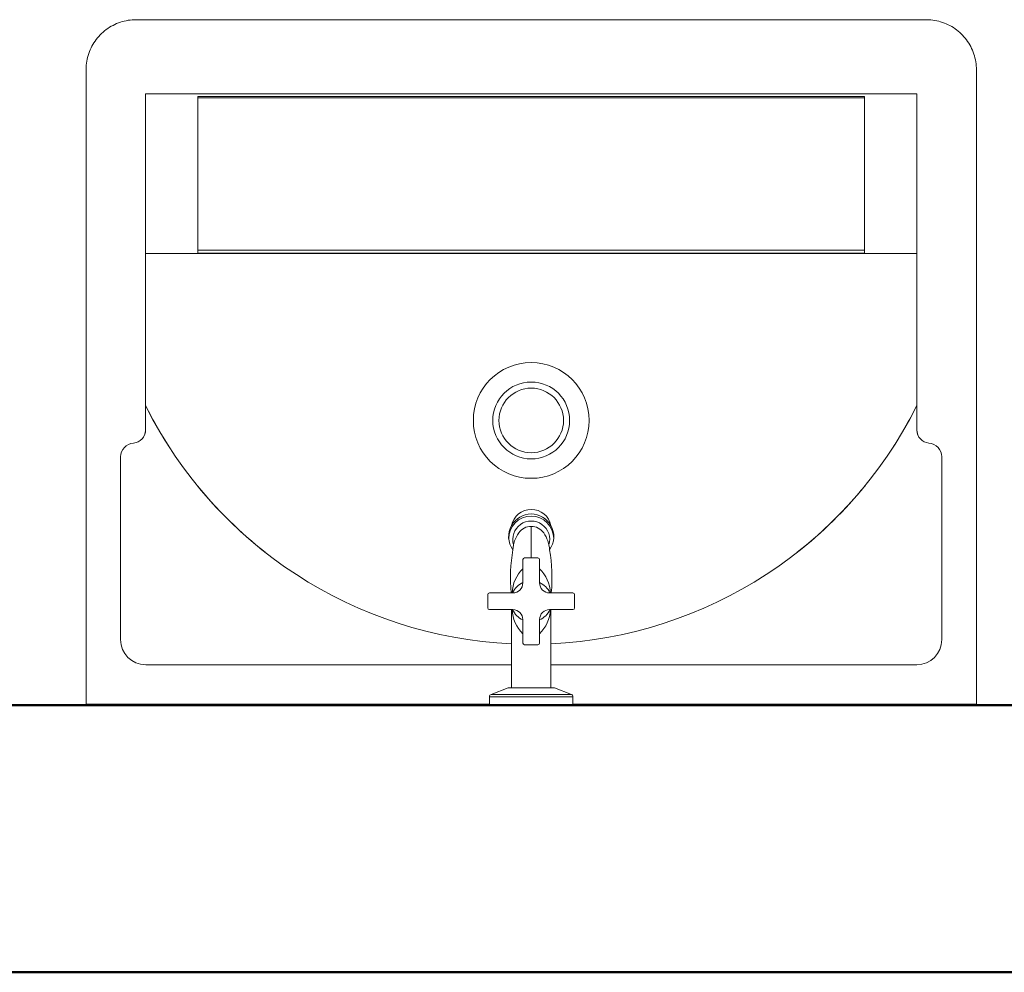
# Model space of a CAD drawing. Extents: x -98 to 248, y -55 to 13.
# Tile 29 of 117: x 64.843 to 65.433, y -30.472 to -29.902. Entities that reach past the tile are written whole.
import ezdxf

# ---------------------------------------------------------------- set-up
doc = ezdxf.new("R2010")
doc.units = 0
doc.header["$LTSCALE"] = 0.01
doc.layers.add('ALVENARIA', color=253, linetype='Continuous')
doc.layers.add('P-SANR-FIXT', color=7, linetype='Continuous', lineweight=5)

# ---------------------------------------------------------------- blocks, each defined once
blk = doc.blocks.new('TANQUE EM MÁRMORE SINTÉTICO 1 BATEDOR - Branca - 00971606-1957137-PTS_ ELETRICOS')
at = {"layer": 'P-SANR-FIXT', "color": 9, "true_color": 0xc0c0c0}
for p, q in [((-0.2665, -0.00049), (-0.2665, -0.38049)), ((-0.264, -0.00049), (-0.2665, -0.00049)), ((-0.02493, -0.00049), (-0.264, -0.00049)), ((0.264, -0.00049), (0.02493, -0.00049)), ((0.2665, -0.00049), (0.264, -0.00049)), ((0.2665, -0.38049), (0.2665, -0.00049)), ((-0.23077, -0.02422), (-0.0118, -0.02422)), ((0.0118, -0.02422), (0.23077, -0.02422)), ((-0.24577, -0.14861), (-0.24577, -0.03922)), ((0.24577, -0.03922), (0.24577, -0.14861)), ((-0.23093, -0.36614), (-0.23093, -0.16461)), ((0.23093, -0.16461), (0.23093, -0.36614)), ((-0.23093, -0.17906), (-0.23065, -0.17906)), ((0.23065, -0.17906), (0.23093, -0.17906)), ((0.23093, -0.27049), (-0.23093, -0.27049)), ((-0.1995, -0.27242), (-0.1995, -0.27065)), ((-0.1995, -0.27065), (0.1995, -0.27065)), ((0.1995, -0.27065), (0.1995, -0.27242)), ((0.1995, -0.27252), (-0.1995, -0.27252)), ((-0.1995, -0.27252), (-0.1995, -0.28016)), ((0.1995, -0.28016), (0.1995, -0.27252)), ((-0.1995, -0.28739), (-0.1995, -0.28016)), ((0.1995, -0.28016), (0.1995, -0.28739)), ((-0.1995, -0.28739), (-0.1995, -0.29321)), ((0.1995, -0.29321), (0.1995, -0.28739)), ((-0.1995, -0.30044), (-0.1995, -0.29321)), ((0.1995, -0.29321), (0.1995, -0.30044)), ((-0.1995, -0.30044), (-0.1995, -0.30628)), ((0.1995, -0.30628), (0.1995, -0.30044)), ((-0.1995, -0.31351), (-0.1995, -0.30628)), ((0.1995, -0.30628), (0.1995, -0.31351)), ((-0.1995, -0.31351), (-0.1995, -0.31934)), ((0.1995, -0.31934), (0.1995, -0.31351)), ((-0.1995, -0.32657), (-0.1995, -0.31934)), ((0.1995, -0.31934), (0.1995, -0.32657)), ((-0.1995, -0.32657), (-0.1995, -0.33241)), ((0.1995, -0.33241), (0.1995, -0.32657)), ((-0.1995, -0.33964), (-0.1995, -0.33241)), ((0.1995, -0.33241), (0.1995, -0.33964)), ((-0.1995, -0.33964), (-0.1995, -0.34546)), ((0.1995, -0.34546), (0.1995, -0.33964)), ((-0.1995, -0.35269), (-0.1995, -0.34546)), ((0.1995, -0.34546), (0.1995, -0.35269)), ((-0.1995, -0.35269), (-0.1995, -0.35853)), ((0.1995, -0.35853), (0.1995, -0.35269)), ((-0.1995, -0.36364), (-0.1995, -0.35853)), ((0.1995, -0.35853), (0.1995, -0.36364)), ((-0.1995, -0.36442), (-0.1995, -0.36364)), ((0.1995, -0.36364), (-0.1995, -0.36364)), ((0.1995, -0.36442), (-0.1995, -0.36442)), ((0.1995, -0.36364), (0.1995, -0.36442)), ((0.23093, -0.36614), (-0.23093, -0.36614)), ((-0.2365, -0.41049), (0.2365, -0.41049))]:
    blk.add_line(p, q, dxfattribs=at)
at = {"layer": 'P-SANR-FIXT', "color": 9, "true_color": 0xc0c0c0, "flags": 128}
for points in [[(-0.2665, -0.38049), (-0.26648, -0.38169), (-0.2664, -0.38289), (-0.26628, -0.38408), (-0.26612, -0.38527), (-0.2659, -0.38645), (-0.26564, -0.38762), (-0.26533, -0.38878), (-0.26498, -0.38993), (-0.26458, -0.39106), (-0.26413, -0.39217), (-0.26364, -0.39327), (-0.26311, -0.39434), (-0.26253, -0.3954), (-0.26192, -0.39642), (-0.26126, -0.39743), (-0.26056, -0.39841), (-0.25983, -0.39935), (-0.25905, -0.40027), (-0.25825, -0.40116), (-0.2574, -0.40201), (-0.25652, -0.40283), (-0.25561, -0.40361), (-0.25467, -0.40436), (-0.25371, -0.40507), (-0.25271, -0.40573), (-0.25169, -0.40636), (-0.25064, -0.40695), (-0.24957, -0.40749), (-0.24848, -0.40799), (-0.24737, -0.40845), (-0.24624, -0.40886), (-0.2451, -0.40923), (-0.24395, -0.40955), (-0.24278, -0.40983), (-0.2416, -0.41005), (-0.24041, -0.41023), (-0.23922, -0.41037), (-0.23802, -0.41045), (-0.23682, -0.41049), (-0.2365, -0.41049)], [(0.2365, -0.41049), (0.2377, -0.41047), (0.2389, -0.41039), (0.24009, -0.41027), (0.24128, -0.41011), (0.24246, -0.40989), (0.24363, -0.40963), (0.24479, -0.40932), (0.24594, -0.40897), (0.24707, -0.40857), (0.24818, -0.40812), (0.24928, -0.40763), (0.25035, -0.4071), (0.25141, -0.40652), (0.25244, -0.40591), (0.25344, -0.40525), (0.25442, -0.40455), (0.25536, -0.40382), (0.25628, -0.40304), (0.25717, -0.40223), (0.25802, -0.40139), (0.25884, -0.40051), (0.25962, -0.3996), (0.26037, -0.39866), (0.26108, -0.39769), (0.26174, -0.3967), (0.26237, -0.39568), (0.26296, -0.39463), (0.2635, -0.39356), (0.264, -0.39247), (0.26446, -0.39136), (0.26487, -0.39023), (0.26524, -0.38909), (0.26556, -0.38793), (0.26584, -0.38677), (0.26606, -0.38559), (0.26624, -0.3844), (0.26638, -0.38321), (0.26646, -0.38201), (0.2665, -0.38081), (0.2665, -0.38049)]]:
    blk.add_lwpolyline(points, dxfattribs=at)
at = {"layer": 'P-SANR-FIXT', "color": 9, "true_color": 0xc0c0c0}
for centre, radius, start, end in [((-0.23077, -0.03922), 0.015, 90, 180), ((0.23077, -0.03922), 0.015, 0, 90), ((0, -0.29435), 0.25786, 92.64345, 153.44225), ((0, -0.29435), 0.25786, 26.55775, 87.35655), ((0, -0.29435), 0.25786, 128.14694, 140.80781), ((0, -0.29435), 0.25786, 39.19219, 51.85306), ((0, -0.17049), 0.03465, 90, 270), ((0, -0.17049), 0.03465, 270, 90), ((-0.23739, -0.14861), 0.00838, 180, 265.70027), ((0, -0.29435), 0.25786, 146.4538, 153.57823), ((0, -0.17049), 0.02301, 90, 270), ((0, -0.17049), 0.01933, 90, 270), ((0, -0.17049), 0.02301, 270, 90), ((0, -0.17049), 0.01933, 270, 90), ((0, -0.29435), 0.25786, 26.42177, 33.5462), ((0.23739, -0.14861), 0.00838, 274.29973, 0), ((-0.23859, -0.16461), 0.00766, 0, 85.70027), ((0.23859, -0.16461), 0.00766, 94.29973, 180), ((-0.23859, -0.16461), 0.00766, 0, 28.56676), ((0.23859, -0.16461), 0.00766, 151.43324, 180), ((0, -0.29435), 0.25786, 153.44225, 153.57823), ((0, -0.29435), 0.25786, 26.42177, 26.55775)]:
    blk.add_arc(centre, radius, start, end, dxfattribs=at)
blk = doc.blocks.new('TORNEIRA DE PAREDE PARA TANQUE COM AREJADOR - 1154_C34_Cromado CR10-1957120-PTS_ ELETRICOS')
at = {"layer": 'P-SANR-FIXT', "color": 9, "true_color": 0xc0c0c0}
for p, q in [((-7.12359, -17.98684), (-7.12359, -17.96797)), ((-7.12859, -17.98784), (-7.12859, -18.0019)), ((-7.11959, -17.98684), (-7.12759, -17.98684)), ((-7.11859, -18.00187), (-7.11859, -17.98784)), ((-7.14959, -18.01684), (-7.14959, -18.00884)), ((-7.14859, -18.00784), (-7.13561, -18.00784)), ((-7.13561, -18.00784), (-7.13455, -18.00784)), ((-7.11259, -18.00784), (-7.11157, -18.00784)), ((-7.11157, -18.00784), (-7.09859, -18.00784)), ((-7.09759, -18.00884), (-7.09759, -18.01684)), ((-7.13539, -18.01784), (-7.14859, -18.01784)), ((-7.13539, -18.06458), (-7.13539, -18.01784)), ((-7.13539, -18.01784), (-7.13453, -18.01784)), ((-7.11259, -18.01784), (-7.11179, -18.01784)), ((-7.09859, -18.01784), (-7.11179, -18.01784)), ((-7.11179, -18.01784), (-7.11179, -18.06458)), ((-7.12859, -18.02381), (-7.12859, -18.03784)), ((-7.11859, -18.03784), (-7.11859, -18.02379)), ((-7.12759, -18.03884), (-7.11959, -18.03884)), ((-7.14764, -18.06861), (-7.13746, -18.06458)), ((-7.13746, -18.06458), (-7.13539, -18.06458)), ((-7.13539, -18.06458), (-7.11179, -18.06458)), ((-7.11179, -18.06458), (-7.10972, -18.06458)), ((-7.10972, -18.06458), (-7.09954, -18.06861)), ((-7.14859, -18.07504), (-7.14859, -18.07001)), ((-7.14859, -18.07001), (-7.09859, -18.07001)), ((-7.14764, -18.06861), (-7.09954, -18.06861)), ((-7.09859, -18.07001), (-7.09859, -18.07504))]:
    blk.add_line(p, q, dxfattribs=at)
for centre, radius, start, end in [((-7.12359, -17.96988), 0.01204, 11.57235, 168.42765), ((-7.12359, -17.97532), 0.01347, 0, 180), ((-7.12359, -17.97409), 0.01353, 29.28752, 150.71248), ((-7.12359, -17.97586), 0.01107, 343.2273, 196.7727), ((-7.12359, -17.97409), 0.01353, 150.71248, 215.60548), ((-7.12359, -17.97707), 0.0091, 34.89742, 145.10258), ((-7.12359, -17.97409), 0.01353, 324.39452, 29.28752), ((-7.11473, -17.98325), 0.0199, 145.10258, 176.29874), ((-7.13243, -17.98324), 0.01988, 3.68561, 34.89742), ((-7.03773, -17.99874), 0.0983, 170.17446, 185.31295), ((-7.20945, -17.99874), 0.0983, 354.68705, 9.82554), ((-7.12759, -17.98784), 0.001, 90, 180), ((-7.11959, -17.98784), 0.001, 0, 90), ((-7.11337, -18.00881), 0.0217, 134.51796, 177.42972), ((-7.1338, -18.00881), 0.0217, 2.56958, 45.48204), ((-7.12359, -18.01284), 0.01225, 114.08951, 155.91049), ((-7.13459, -18.00184), 0.006, 270.31835, 359.46108), ((-7.12359, -18.01284), 0.01225, 24.08815, 65.91049), ((-7.11259, -18.00184), 0.006, 180.31835, 270), ((-7.14859, -18.00884), 0.001, 90, 180), ((-7.09859, -18.00884), 0.001, 0, 90), ((-7.14859, -18.01684), 0.001, 180, 270), ((-7.11337, -18.01687), 0.0217, 182.57028, 225.48204), ((-7.12359, -18.01284), 0.01225, 204.08951, 245.91049), ((-7.13459, -18.02384), 0.006, 0.31835, 89.46108), ((-7.12359, -18.01284), 0.01225, 294.08951, 335.91097), ((-7.1338, -18.01687), 0.0217, 314.51796, 357.42996), ((-7.11259, -18.02384), 0.006, 90, 179.46108), ((-7.09859, -18.01684), 0.001, 270, 0), ((-7.12759, -18.03784), 0.001, 180, 270), ((-7.11959, -18.03784), 0.001, 270, 0), ((-7.14709, -18.07001), 0.0015, 111.59984, 180), ((-7.10009, -18.07001), 0.0015, 0, 68.40016)]:
    blk.add_arc(centre, radius, start, end, dxfattribs=at)
blk = doc.blocks.new('BASE 1')
at = {"layer": 'ALVENARIA', "lineweight": 50}
for p, q in [((7.84, -9.84), (5.84, -9.84)), ((5.68, -10), (14.52, -10))]:
    blk.add_line(p, q, dxfattribs=at)
at = {"layer": 'ALVENARIA', "rotation": 180}
blk.add_blockref('TANQUE EM MÁRMORE SINTÉTICO 1 BATEDOR - Branca - 00971606-1957137-PTS_ ELETRICOS', (6.89, -9.84), dxfattribs=at)
at = {"layer": 'ALVENARIA'}
blk.add_blockref('TORNEIRA DE PAREDE PARA TANQUE COM AREJADOR - 1154_C34_Cromado CR10-1957120-PTS_ ELETRICOS', (14.01359, 8.23504), dxfattribs=at)

msp = doc.modelspace()

# ---------------------------------------------------------------- block references
msp.add_blockref('BASE 1', (58.25958, -20.4723))

doc.saveas('drawing.dxf')
